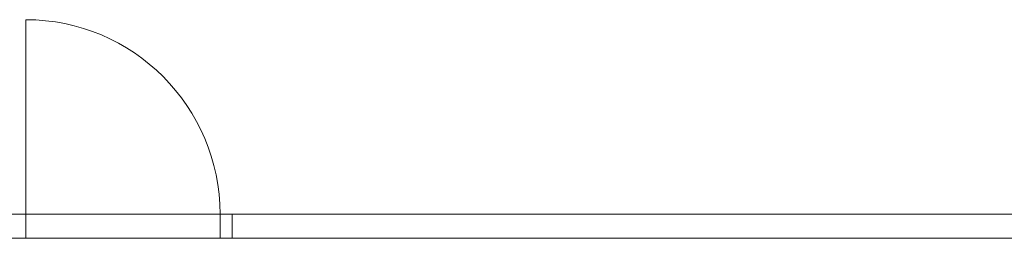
# Model space of a CAD drawing. Header units: millimetres. Extents: x 144573 to 336993, y 74252 to 247042.
# Tile 213 of 256: x 161159 to 165214, y 192930 to 193830. Entities that reach past the tile are written whole.
import ezdxf

# ---------------------------------------------------------------- set-up
doc = ezdxf.new("R2010")
doc.units = ezdxf.units.MM
doc.layers.add('DVERE', color=255, linetype='Continuous', lineweight=0)
doc.layers.add('NOVA', color=255, linetype='Continuous', lineweight=0)

msp = doc.modelspace()

# ---------------------------------------------------------------- linework, layer by layer
at = {"layer": 'DVERE'}
msp.add_lwpolyline([(161183.98, 193030.259), (161183.98, 193830.259, -0.41421356), (161983.98, 193030.259)], format="xyb", close=True, dxfattribs=at)
for points in [[(161983.98, 193030.259), (161183.98, 193030.259)], [(161183.98, 192930.259), (161983.98, 192930.259)]]:
    msp.add_lwpolyline(points, close=True, dxfattribs=at)
at = {"layer": 'NOVA'}
for p, q in [((165138.98, 193030.259), (164288.98, 193030.259)), ((164288.98, 192930.259), (165138.98, 192930.259))]:
    msp.add_line(p, q, dxfattribs=at)
for points in [[(158838.98, 193030.259), (161183.98, 193030.259)], [(161183.98, 193030.259), (161183.98, 192930.259)], [(161983.98, 193030.259), (164288.98, 193030.259)], [(161983.98, 193030.259), (161983.98, 192930.259)], [(162033.98, 193030.259), (162033.98, 192930.259)], [(165138.98, 193030.259), (168133.98, 193030.259)], [(158838.98, 192930.259), (161183.98, 192930.259)], [(161983.98, 192930.259), (164288.98, 192930.259)], [(165138.98, 192930.259), (168208.98, 192930.259)]]:
    msp.add_lwpolyline(points, close=True, dxfattribs=at)

doc.saveas('drawing.dxf')
